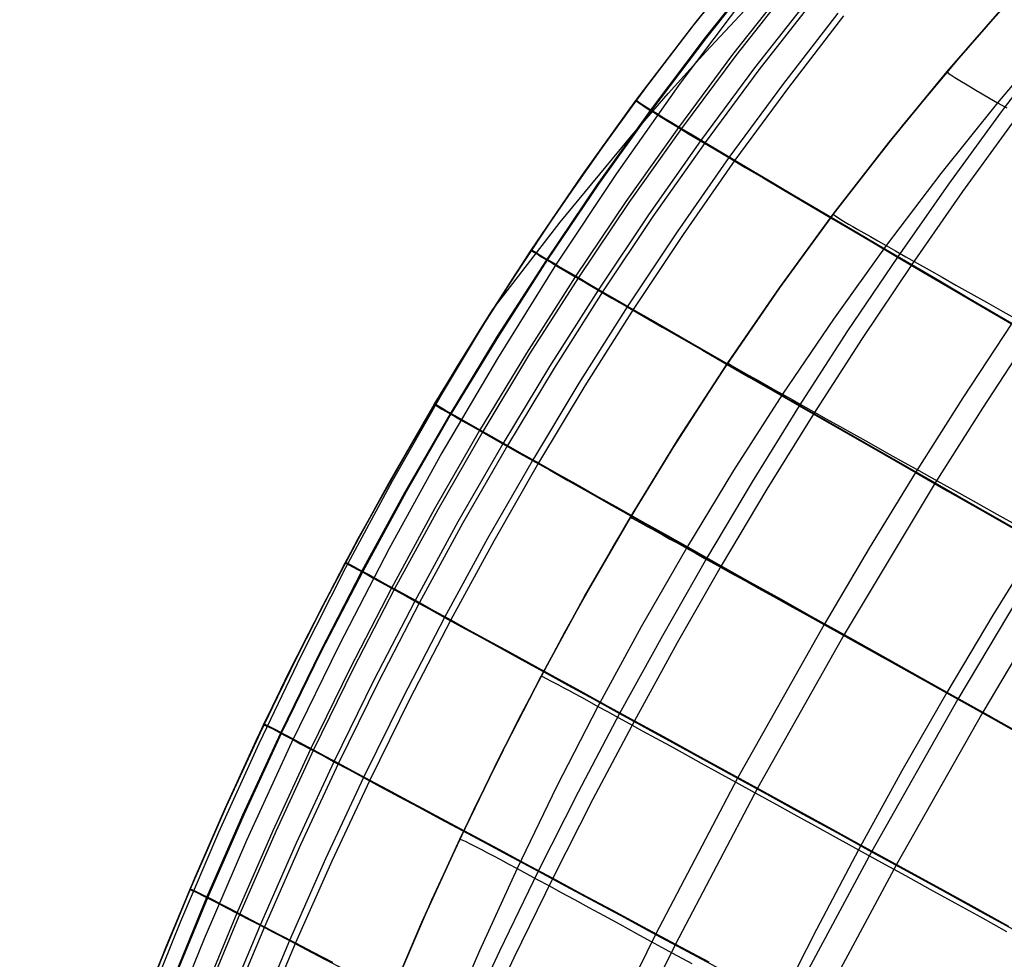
# Model space of a CAD drawing. Header units: millimetres. Extents: x -58 to 58, y -58 to 58.
# Tile 36 of 95: x 18 to 31, y -21 to -8. Entities that reach past the tile are written whole.
import ezdxf

# ---------------------------------------------------------------- set-up
doc = ezdxf.new("R2010")
doc.units = ezdxf.units.MM
doc.header["$MEASUREMENT"] = 0
doc.layers.add('Predefinito', color=5, linetype='Continuous')

msp = doc.modelspace()

# ---------------------------------------------------------------- linework, layer by layer
at = {"layer": 'Predefinito', "extrusion": (6.79017e-07, 4.13231e-07, 1)}
msp.add_lwpolyline([(23.858, -12.139), (24.758, -10.972), (25.703, -9.83), (26.192, -9.268), (26.692, -8.714), (27.204, -8.167), (27.727, -7.628), (28.261, -7.097), (28.807, -6.574), (29.365, -6.059), (29.935, -5.554), (30.516, -5.058), (31.109, -4.571), (31.713, -4.095), (32.33, -3.628), (32.908, -3.209), (33.496, -2.798), (34.095, -2.396), (34.704, -2.003), (35.325, -1.62), (35.957, -1.246), (36.601, -0.881), (37.257, -0.525), (37.925, -0.179), (38.605, 0.158), (39.298, 0.485), (40.005, 0.802), (40.724, 1.11), (41.457, 1.408), (42.203, 1.696), (42.964, 1.975), (44.528, 2.502), (46.152, 2.988), (47.837, 3.434), (49.585, 3.839), (51.398, 4.201), (53.28, 4.522), (55.23, 4.8), (57.253, 5.034)], dxfattribs=at)
at = {"layer": 'Predefinito'}
for points in [[(27.211, -7.506), (26.559, -8.317), (25.928, -9.14), (25.317, -9.974), (24.728, -10.819), (24.158, -11.673), (23.609, -12.537), (23.079, -13.408), (22.569, -14.286), (22.079, -15.172), (21.607, -16.063), (21.155, -16.959), (20.722, -17.86), (20.307, -18.764), (19.91, -19.671), (19.532, -20.581), (19.171, -21.493)], [(31.101, -7.613), (30.187, -8.632), (29.31, -9.679), (28.471, -10.75), (27.669, -11.844), (26.903, -12.959), (26.174, -14.093), (25.48, -15.243), (24.821, -16.409), (24.197, -17.587), (23.607, -18.776), (23.052, -19.974), (22.53, -21.179)], [(30.687, -8.066), (29.892, -8.976), (29.124, -9.911), (28.382, -10.868), (27.668, -11.845), (26.982, -12.841), (26.322, -13.856), (25.689, -14.888), (25.083, -15.935), (24.504, -16.998), (23.951, -18.074), (23.424, -19.163), (22.923, -20.265), (22.447, -21.377)], [(22.447, -21.377), (22.923, -20.265), (23.424, -19.163), (23.951, -18.074), (24.504, -16.998), (25.083, -15.935), (25.689, -14.888), (26.322, -13.856), (26.982, -12.841), (27.668, -11.845), (28.382, -10.868), (29.124, -9.911), (29.892, -8.976), (30.687, -8.066)]]:
    msp.add_lwpolyline(points, dxfattribs=at)
at = {"layer": 'Predefinito', "extrusion": (1, 0, 0)}
for points in [[(-11.673, 320), (-11.673, 60)], [(-18.764, 320), (-18.764, 60)], [(-20.581, 320), (-20.581, 60)]]:
    msp.add_lwpolyline(points, dxfattribs=at)
at = {"layer": 'Predefinito', "extrusion": (-1.89087e-05, -4.38537e-05, 1)}
msp.add_lwpolyline([(17.585, -26.755), (17.745, -26.058), (17.921, -25.373), (18.111, -24.699), (18.315, -24.035), (18.531, -23.379), (18.759, -22.728), (19.244, -21.438), (19.722, -20.252), (20.227, -19.07), (20.761, -17.893), (21.323, -16.722), (21.913, -15.559), (22.533, -14.406), (23.181, -13.265), (23.86, -12.136)], dxfattribs=at)
at = {"layer": 'Predefinito'}
for points in [[(31.228, -3.256, 59.999), (30.381, -4.058, 59.999), (29.553, -4.886, 60), (28.76, -5.726, 60), (27.99, -6.587, 60), (27.243, -7.467, 60), (26.52, -8.367, 60), (25.82, -9.285, 60), (25.143, -10.22, 60), (24.489, -11.172, 60), (23.858, -12.139, 60)], [(19.385, -20.944, 320.001), (19.841, -19.836, 320.001), (20.319, -18.738, 320.001), (20.822, -17.646, 320.001), (21.351, -16.566, 320), (21.904, -15.497, 320), (22.483, -14.439, 320), (23.087, -13.394, 320), (23.717, -12.363, 320), (24.373, -11.346, 320), (25.055, -10.345, 320), (25.764, -9.36, 320), (26.5, -8.393, 320), (27.262, -7.445, 320)], [(27.217, -7.5, 320), (26.56, -8.316, 320), (25.932, -9.135, 320), (25.322, -9.968, 320), (24.732, -10.813, 320), (24.159, -11.673, 320), (23.612, -12.532, 320), (23.083, -13.401, 320), (22.572, -14.281, 320), (22.079, -15.172, 320), (21.61, -16.058, 320), (21.159, -16.952, 320), (20.724, -17.855, 320), (20.306, -18.766, 320), (19.916, -19.658, 320), (19.533, -20.578, 320), (19.166, -21.505, 320)], [(27.437, -7.577, 325.564), (26.682, -8.524, 325.586), (25.953, -9.49, 325.604), (25.25, -10.473, 325.618), (24.574, -11.472, 325.629), (23.922, -12.487, 325.636), (23.296, -13.516, 325.639), (22.696, -14.558, 325.639), (22.12, -15.611, 325.636), (21.57, -16.677, 325.629), (21.044, -17.754, 325.619), (20.542, -18.842, 325.605), (20.065, -19.937, 325.588), (19.611, -21.041, 325.568)], [(27.454, -7.575, 54.311), (26.699, -8.523, 54.289), (25.971, -9.488, 54.27), (25.268, -10.471, 54.256), (24.591, -11.47, 54.245), (23.939, -12.485, 54.238), (23.313, -13.513, 54.234), (22.713, -14.555, 54.234), (22.137, -15.609, 54.238), (21.587, -16.674, 54.245), (21.06, -17.751, 54.256), (20.559, -18.838, 54.27), (20.082, -19.933, 54.287), (19.627, -21.037, 54.307)], [(27.793, -7.802, 328.451), (27.047, -8.751, 328.484), (26.326, -9.717, 328.511), (25.629, -10.699, 328.533), (24.958, -11.698, 328.549), (24.311, -12.712, 328.559), (23.688, -13.74, 328.564), (23.091, -14.779, 328.563), (22.518, -15.83, 328.557), (21.969, -16.893, 328.545), (21.443, -17.967, 328.528), (20.942, -19.051, 328.507), (20.464, -20.143, 328.48), (20.009, -21.244, 328.447)], [(27.833, -7.814, 51.359), (27.087, -8.763, 51.325), (26.366, -9.729, 51.298), (25.67, -10.711, 51.276), (24.999, -11.71, 51.26), (24.352, -12.723, 51.249), (23.729, -13.751, 51.244), (23.132, -14.79, 51.245), (22.559, -15.841, 51.251), (22.009, -16.903, 51.263), (21.484, -17.977, 51.28), (20.982, -19.061, 51.303), (20.504, -20.152, 51.33), (20.048, -21.252, 51.363)], [(27.229, -7.957, 320), (26.348, -9.13, 320), (25.504, -10.327, 320), (24.697, -11.546, 320), (23.925, -12.783, 320), (23.189, -14.037, 320), (22.489, -15.306, 320), (21.823, -16.587, 320), (21.192, -17.879, 320), (20.595, -19.179, 320), (20.032, -20.485, 320), (19.503, -21.795, 320)], [(28.079, -7.978, 329.905), (27.338, -8.928, 329.944), (26.622, -9.894, 329.975), (25.93, -10.877, 330), (25.262, -11.875, 330.018), (24.617, -12.888, 330.03), (23.997, -13.915, 330.035), (23.401, -14.953, 330.034), (22.83, -16.002, 330.026), (22.281, -17.063, 330.013), (21.755, -18.135, 329.993), (21.253, -19.216, 329.966), (20.774, -20.305, 329.934), (20.317, -21.403, 329.896)], [(28.136, -8.001, 49.874), (27.396, -8.951, 49.835), (26.68, -9.917, 49.803), (25.989, -10.899, 49.778), (25.321, -11.897, 49.759), (24.677, -12.91, 49.747), (24.057, -13.937, 49.742), (23.461, -14.974, 49.743), (22.889, -16.023, 49.751), (22.34, -17.083, 49.765), (21.814, -18.155, 49.785), (21.312, -19.236, 49.812), (20.832, -20.324, 49.845), (20.375, -21.421, 49.885)], [(28.442, -8.201, 331.34), (27.708, -9.151, 331.383), (26.998, -10.118, 331.419), (26.311, -11.101, 331.447), (25.647, -12.099, 331.467), (25.006, -13.111, 331.48), (24.389, -14.136, 331.486), (23.794, -15.172, 331.484), (23.223, -16.219, 331.475), (22.675, -17.277, 331.459), (22.149, -18.346, 331.436), (21.645, -19.424, 331.405), (21.164, -20.509, 331.368), (20.705, -21.603, 331.324)], [(28.519, -8.236, 48.414), (27.787, -9.186, 48.369), (27.077, -10.153, 48.333), (26.391, -11.136, 48.305), (25.728, -12.133, 48.284), (25.087, -13.145, 48.27), (24.47, -14.17, 48.265), (23.876, -15.206, 48.266), (23.305, -16.252, 48.276), (22.756, -17.309, 48.292), (22.23, -18.378, 48.316), (21.726, -19.455, 48.347), (21.244, -20.54, 48.385), (20.784, -21.633, 48.43)], [(31.341, -8.472, 51.241), (30.564, -9.389, 51.204), (29.812, -10.327, 51.173), (29.085, -11.286, 51.148), (28.384, -12.263, 51.128), (27.709, -13.258, 51.114), (27.058, -14.271, 51.105), (26.433, -15.3, 51.102), (25.833, -16.343, 51.105), (25.259, -17.4, 51.114), (24.709, -18.469, 51.128), (24.185, -19.552, 51.147), (23.685, -20.645, 51.173), (23.209, -21.75, 51.204)], [(31.341, -8.472, 328.759), (30.564, -9.389, 328.796), (29.812, -10.327, 328.827), (29.085, -11.286, 328.852), (28.384, -12.263, 328.872), (27.709, -13.258, 328.886), (27.058, -14.271, 328.895), (26.433, -15.3, 328.898), (25.833, -16.343, 328.895), (25.259, -17.4, 328.886), (24.709, -18.469, 328.872), (24.185, -19.552, 328.853), (23.685, -20.645, 328.827), (23.209, -21.75, 328.796)], [(31.325, -8.57, 336.654), (30.609, -9.511, 336.722), (29.912, -10.468, 336.78), (29.233, -11.437, 336.828), (28.573, -12.418, 336.865), (27.931, -13.413, 336.892), (27.306, -14.42, 336.908), (26.701, -15.437, 336.915), (26.114, -16.462, 336.911), (25.547, -17.495, 336.898), (24.997, -18.537, 336.874), (24.465, -19.588, 336.841), (23.951, -20.647, 336.798), (23.456, -21.71, 336.744)], [(29.892, -8.976, 60), (29.908, -8.996, 57.785), (29.941, -9.019, 56.675), (29.997, -9.055, 55.568), (30.082, -9.107, 54.465), (30.137, -9.14, 53.916), (30.202, -9.178, 53.368), (30.276, -9.222, 52.823), (30.36, -9.271, 52.281), (30.456, -9.327, 51.741), (30.564, -9.389, 51.204), (30.684, -9.457, 50.671)], [(29.892, -8.976, 320), (29.908, -8.996, 322.215), (29.941, -9.019, 323.325), (29.997, -9.055, 324.432), (30.082, -9.107, 325.535), (30.137, -9.14, 326.084), (30.202, -9.178, 326.632), (30.276, -9.222, 327.177), (30.36, -9.271, 327.719), (30.456, -9.327, 328.259), (30.564, -9.389, 328.796), (30.684, -9.457, 329.329)], [(25.764, -9.36, 320), (25.769, -9.368, 321.365), (25.795, -9.388, 322.757), (25.853, -9.427, 324.171), (25.897, -9.455, 324.886), (25.953, -9.49, 325.604), (26.023, -9.533, 326.327), (26.107, -9.584, 327.052), (26.207, -9.645, 327.781), (26.326, -9.717, 328.511), (26.463, -9.8, 329.244), (26.622, -9.894, 329.975), (26.8, -10.001, 330.701), (26.998, -10.118, 331.419), (27.214, -10.247, 332.129), (27.45, -10.386, 332.83), (27.704, -10.536, 333.522), (27.975, -10.697, 334.205), (28.264, -10.867, 334.877), (28.57, -11.047, 335.539), (28.893, -11.237, 336.189), (29.233, -11.437, 336.828), (29.589, -11.645, 337.454), (29.96, -11.863, 338.068), (30.347, -12.09, 338.668), (30.747, -12.324, 339.253)], [(25.77, -9.352, 60), (25.776, -9.359, 58.604), (25.803, -9.38, 57.182), (25.864, -9.421, 55.736), (25.911, -9.451, 55.005), (25.971, -9.488, 54.27), (26.044, -9.534, 53.532), (26.133, -9.588, 52.789), (26.24, -9.653, 52.045), (26.366, -9.729, 51.298), (26.512, -9.817, 50.549), (26.68, -9.917, 49.803), (26.869, -10.029, 49.064), (27.077, -10.153, 48.333), (27.306, -10.289, 47.611), (27.553, -10.435, 46.898), (27.82, -10.593, 46.194), (28.105, -10.761, 45.501), (28.408, -10.94, 44.819), (28.729, -11.129, 44.149), (29.067, -11.327, 43.49), (29.423, -11.536, 42.844), (29.795, -11.754, 42.21), (30.183, -11.982, 41.591), (30.586, -12.218, 40.987), (31.004, -12.462, 40.399)], [(30.794, -9.61, 42.95), (30.099, -10.567, 42.892), (29.423, -11.536, 42.844), (28.764, -12.517, 42.806), (28.124, -13.512, 42.779), (27.5, -14.518, 42.762), (26.896, -15.534, 42.756), (26.31, -16.558, 42.759), (25.742, -17.591, 42.773), (25.192, -18.632, 42.797), (24.659, -19.681, 42.83), (24.144, -20.738, 42.874), (23.647, -21.8, 42.928)], [(28.382, -10.868, 60), (28.402, -10.886, 57.77), (28.437, -10.909, 56.654), (28.497, -10.946, 55.539), (28.586, -10.999, 54.429), (28.644, -11.032, 53.876), (28.71, -11.071, 53.325), (28.787, -11.115, 52.777), (28.875, -11.166, 52.231), (28.974, -11.222, 51.688), (29.085, -11.286, 51.148), (29.209, -11.356, 50.611), (29.345, -11.433, 50.078), (29.494, -11.517, 49.549), (29.654, -11.608, 49.025), (29.827, -11.706, 48.505), (30.011, -11.81, 47.991), (30.207, -11.92, 47.482), (30.414, -12.037, 46.979), (30.633, -12.159, 46.482), (30.862, -12.288, 45.991)], [(28.382, -10.868, 320), (28.402, -10.886, 322.23), (28.437, -10.909, 323.346), (28.497, -10.946, 324.461), (28.586, -10.999, 325.571), (28.644, -11.032, 326.124), (28.71, -11.071, 326.675), (28.787, -11.115, 327.223), (28.875, -11.166, 327.769), (28.974, -11.222, 328.312), (29.085, -11.286, 328.852), (29.209, -11.356, 329.389), (29.345, -11.433, 329.922), (29.494, -11.517, 330.451), (29.654, -11.608, 330.975), (29.827, -11.706, 331.495), (30.011, -11.81, 332.009), (30.207, -11.92, 332.518), (30.414, -12.037, 333.021), (30.633, -12.159, 333.518), (30.862, -12.288, 334.009)], [(24.373, -11.346, 320), (24.379, -11.352, 321.372), (24.408, -11.371, 322.769), (24.469, -11.409, 324.19), (24.515, -11.437, 324.907), (24.574, -11.472, 325.629), (24.645, -11.515, 326.355), (24.732, -11.566, 327.083), (24.836, -11.627, 327.815), (24.958, -11.698, 328.549), (25.099, -11.781, 329.284), (25.262, -11.875, 330.018), (25.444, -11.981, 330.747), (25.647, -12.099, 331.467), (25.869, -12.227, 332.18), (26.11, -12.366, 332.883), (26.369, -12.515, 333.578), (26.647, -12.675, 334.262), (26.942, -12.845, 334.936), (27.255, -13.025, 335.6), (27.584, -13.214, 336.252), (27.931, -13.413, 336.892), (28.293, -13.621, 337.519), (28.672, -13.838, 338.134), (29.066, -14.064, 338.735), (29.475, -14.297, 339.32), (29.896, -14.538, 339.89), (30.33, -14.786, 340.443), (30.774, -15.04, 340.981)], [(24.379, -11.337, 60), (24.386, -11.344, 58.598), (24.416, -11.364, 57.169), (24.48, -11.404, 55.717), (24.529, -11.433, 54.983), (24.591, -11.47, 54.245), (24.667, -11.515, 53.503), (24.759, -11.57, 52.758), (24.869, -11.634, 52.01), (24.999, -11.71, 51.26), (25.149, -11.797, 50.508), (25.321, -11.897, 49.759), (25.514, -12.009, 49.017), (25.728, -12.133, 48.284), (25.962, -12.268, 47.559), (26.215, -12.414, 46.843), (26.487, -12.571, 46.138), (26.779, -12.739, 45.443), (27.088, -12.917, 44.759), (27.416, -13.105, 44.087), (27.761, -13.304, 43.426), (28.124, -13.512, 42.779), (28.503, -13.729, 42.145), (28.899, -13.956, 41.524), (29.31, -14.191, 40.919), (29.736, -14.435, 40.331), (30.174, -14.685, 39.759), (30.624, -14.942, 39.204), (31.086, -15.206, 38.665)], [(17.584, -26.758, 59.999), (17.776, -25.887, 59.999), (17.9, -25.384, 59.999), (18.034, -24.884, 60), (18.176, -24.387, 60), (18.485, -23.4, 60), (18.824, -22.42, 60), (19.165, -21.507, 60), (19.532, -20.58, 60), (19.916, -19.659, 60), (20.306, -18.766, 60), (20.724, -17.855, 60), (21.158, -16.952, 60), (21.61, -16.058, 60), (22.078, -15.172, 60), (22.942, -13.64, 60), (23.393, -12.885, 60), (23.858, -12.139, 60)], [(23.858, -12.139, 60), (23.092, -13.385, 60), (22.488, -14.43, 60), (21.909, -15.487, 60), (21.356, -16.556, 60), (20.827, -17.637, 60), (20.323, -18.728, 60), (19.845, -19.827, 60), (19.389, -20.934, 60), (18.955, -22.063, 60), (18.546, -23.218, 60), (18.354, -23.807, 59.999), (18.171, -24.405, 59.999), (18.006, -24.984, 59.999), (17.853, -25.57, 59.999), (17.712, -26.161, 59.999), (17.584, -26.758, 59.999)], [(30.747, -12.324, 339.253), (30.104, -13.305, 339.292), (29.475, -14.297, 339.32), (28.86, -15.301, 339.338), (28.262, -16.312, 339.344), (27.113, -18.354, 339.325), (26.024, -20.426, 339.263), (24.997, -22.52, 339.159), (24.027, -24.64, 339.011), (23.564, -25.718, 338.92), (23.122, -26.812, 338.816), (22.704, -27.923, 338.699), (22.317, -29.047, 338.567), (21.963, -30.181, 338.421), (21.646, -31.32, 338.261), (21.365, -32.46, 338.086), (21.12, -33.597, 337.897), (20.91, -34.729, 337.694)], [(31.004, -12.462, 40.399), (30.363, -13.443, 40.359), (29.736, -14.435, 40.331), (28.525, -16.448, 40.307), (27.377, -18.487, 40.326), (26.287, -20.555, 40.388), (25.256, -22.645, 40.493), (24.281, -24.759, 40.642), (23.815, -25.834, 40.733), (23.369, -26.924, 40.838), (22.946, -28.03, 40.956), (22.554, -29.149, 41.088), (22.194, -30.277, 41.235), (21.869, -31.41, 41.396), (21.58, -32.544, 41.572), (21.326, -33.676, 41.762), (21.106, -34.802, 41.966)], [(26.982, -12.841, 60), (27.004, -12.857, 57.761), (27.042, -12.88, 56.64), (27.104, -12.916, 55.522), (27.197, -12.969, 54.407), (27.256, -13.003, 53.852), (27.325, -13.042, 53.299), (27.404, -13.086, 52.749), (27.494, -13.137, 52.201), (27.595, -13.194, 51.656), (27.709, -13.258, 51.114), (27.835, -13.329, 50.575), (27.974, -13.407, 50.04), (28.126, -13.492, 49.51), (28.29, -13.584, 48.984), (28.466, -13.682, 48.462), (28.653, -13.787, 47.946), (28.853, -13.898, 47.436), (29.063, -14.016, 46.931), (29.285, -14.14, 46.432), (29.518, -14.27, 45.94), (29.762, -14.406, 45.455), (30.016, -14.548, 44.977), (30.281, -14.696, 44.507), (30.555, -14.849, 44.045), (30.84, -15.008, 43.591)], [(26.982, -12.841, 320), (27.004, -12.857, 322.239), (27.042, -12.88, 323.36), (27.104, -12.916, 324.478), (27.197, -12.969, 325.593), (27.256, -13.003, 326.148), (27.325, -13.042, 326.701), (27.404, -13.086, 327.251), (27.494, -13.137, 327.799), (27.595, -13.194, 328.344), (27.709, -13.258, 328.886), (27.835, -13.329, 329.425), (27.974, -13.407, 329.96), (28.126, -13.492, 330.49), (28.29, -13.584, 331.016), (28.466, -13.682, 331.538), (28.653, -13.787, 332.054), (28.853, -13.898, 332.564), (29.063, -14.016, 333.069), (29.285, -14.14, 333.568), (29.518, -14.27, 334.06), (29.762, -14.406, 334.545), (30.016, -14.548, 335.023), (30.281, -14.696, 335.493), (30.555, -14.849, 335.955), (30.84, -15.008, 336.409)], [(23.087, -13.394, 320), (23.095, -13.399, 321.374), (23.125, -13.417, 322.775), (23.189, -13.454, 324.198), (23.236, -13.481, 324.916), (23.296, -13.516, 325.639), (23.37, -13.558, 326.366), (23.459, -13.609, 327.096), (23.564, -13.669, 327.829), (23.688, -13.74, 328.564), (23.832, -13.821, 329.3), (23.997, -13.915, 330.035), (24.183, -14.02, 330.765), (24.389, -14.136, 331.486), (24.614, -14.263, 332.199), (24.858, -14.401, 332.903), (25.12, -14.549, 333.598), (25.401, -14.707, 334.284), (25.7, -14.875, 334.958), (26.017, -15.053, 335.622), (26.35, -15.24, 336.274), (26.701, -15.437, 336.915), (27.068, -15.643, 337.543), (27.451, -15.858, 338.158), (27.849, -16.081, 338.759), (28.262, -16.312, 339.344), (28.688, -16.551, 339.914), (29.125, -16.796, 340.467), (29.575, -17.047, 341.005), (30.034, -17.305, 341.527), (30.504, -17.567, 342.034), (30.982, -17.835, 342.527)], [(23.092, -13.385, 60), (23.1, -13.39, 58.595), (23.132, -13.409, 57.164), (23.2, -13.448, 55.709), (23.25, -13.477, 54.974), (23.313, -13.513, 54.234), (23.391, -13.558, 53.491), (23.485, -13.612, 52.744), (23.598, -13.676, 51.995), (23.729, -13.751, 51.244), (23.882, -13.838, 50.492), (24.057, -13.937, 49.742), (24.253, -14.048, 48.999), (24.47, -14.17, 48.265), (24.707, -14.304, 47.539), (24.964, -14.448, 46.823), (25.24, -14.604, 46.117), (25.535, -14.77, 45.421), (25.848, -14.946, 44.737), (26.18, -15.132, 44.064), (26.529, -15.329, 43.403), (26.896, -15.534, 42.756), (27.279, -15.75, 42.121), (27.68, -15.974, 41.5), (28.095, -16.207, 40.895), (28.525, -16.448, 40.307), (28.968, -16.696, 39.735), (29.423, -16.951, 39.18), (29.889, -17.212, 38.641), (30.366, -17.478, 38.118), (30.852, -17.75, 37.61)], [(25.689, -14.888, 60), (25.714, -14.901, 57.759), (25.754, -14.923, 56.636), (25.818, -14.959, 55.516), (25.913, -15.012, 54.4), (25.973, -15.045, 53.844), (26.043, -15.084, 53.291), (26.124, -15.129, 52.739), (26.215, -15.179, 52.191), (26.318, -15.236, 51.645), (26.433, -15.3, 51.102), (26.561, -15.371, 50.563), (26.701, -15.449, 50.028), (26.855, -15.534, 49.496), (27.02, -15.626, 48.97), (27.198, -15.725, 48.448), (27.387, -15.83, 47.931), (27.588, -15.942, 47.42), (27.801, -16.06, 46.915), (28.025, -16.184, 46.416), (28.259, -16.314, 45.923), (28.505, -16.451, 45.438), (28.761, -16.593, 44.96), (29.028, -16.741, 44.489), (29.305, -16.895, 44.026), (29.591, -17.054, 43.572), (29.888, -17.218, 43.126), (30.194, -17.388, 42.689), (30.509, -17.563, 42.262), (30.833, -17.743, 41.842)], [(25.689, -14.888, 320), (25.714, -14.901, 322.241), (25.754, -14.923, 323.364), (25.818, -14.959, 324.484), (25.913, -15.012, 325.6), (25.973, -15.045, 326.156), (26.043, -15.084, 326.709), (26.124, -15.129, 327.261), (26.215, -15.179, 327.809), (26.318, -15.236, 328.355), (26.433, -15.3, 328.898), (26.561, -15.371, 329.437), (26.701, -15.449, 329.972), (26.855, -15.534, 330.504), (27.02, -15.626, 331.03), (27.198, -15.725, 331.552), (27.387, -15.83, 332.069), (27.588, -15.942, 332.58), (27.801, -16.06, 333.085), (28.025, -16.184, 333.584), (28.259, -16.314, 334.077), (28.505, -16.451, 334.562), (28.761, -16.593, 335.04), (29.028, -16.741, 335.511), (29.305, -16.895, 335.974), (29.591, -17.054, 336.428), (29.888, -17.218, 336.874), (30.194, -17.388, 337.311), (30.509, -17.563, 337.738), (30.833, -17.743, 338.158)], [(31.134, -15.172, 43.145), (30.502, -16.189, 43.131), (29.888, -17.218, 43.126), (29.293, -18.256, 43.131), (28.718, -19.303, 43.145), (28.16, -20.36, 43.169), (27.621, -21.425, 43.202), (27.101, -22.498, 43.245), (26.599, -23.579, 43.298), (26.114, -24.666, 43.359), (25.65, -25.76, 43.431), (25.212, -26.862, 43.512), (24.806, -27.971, 43.602), (24.436, -29.09, 43.702), (24.267, -29.653, 43.756), (24.107, -30.217, 43.812), (23.958, -30.782, 43.87), (23.82, -31.349, 43.931), (23.693, -31.916, 43.994), (23.576, -32.484, 44.059), (23.469, -33.052, 44.127), (23.372, -33.619, 44.197), (23.208, -34.753, 44.345)], [(31.134, -15.172, 336.855), (30.502, -16.189, 336.869), (29.888, -17.218, 336.874), (29.293, -18.256, 336.869), (28.718, -19.303, 336.855), (28.16, -20.36, 336.831), (27.621, -21.425, 336.798), (27.101, -22.498, 336.755), (26.599, -23.579, 336.702), (26.114, -24.666, 336.641), (25.65, -25.76, 336.569), (25.212, -26.862, 336.488), (24.806, -27.971, 336.398), (24.436, -29.09, 336.298), (24.267, -29.653, 336.244), (24.107, -30.217, 336.188), (23.958, -30.782, 336.13), (23.82, -31.349, 336.069), (23.693, -31.916, 336.006), (23.576, -32.484, 335.941), (23.469, -33.052, 335.873), (23.372, -33.619, 335.803), (23.208, -34.753, 335.655)], [(31.23, -15.3, 341.504), (30.034, -17.305, 341.527), (28.89, -19.329, 341.507), (27.794, -21.376, 341.443), (26.746, -23.439, 341.335), (25.742, -25.521, 341.183), (25.258, -26.576, 341.09), (24.79, -27.643, 340.983), (24.344, -28.723, 340.863), (23.922, -29.812, 340.729), (23.528, -30.909, 340.58), (23.164, -32.01, 340.417), (22.831, -33.11, 340.239), (22.528, -34.208, 340.046), (22.254, -35.299, 339.839)], [(21.904, -15.497, 320), (21.913, -15.5, 321.374), (21.945, -15.516, 322.773), (22.011, -15.551, 324.195), (22.059, -15.578, 324.913), (22.12, -15.611, 325.636), (22.195, -15.652, 326.362), (22.285, -15.702, 327.091), (22.392, -15.761, 327.823), (22.518, -15.83, 328.557), (22.663, -15.911, 329.292), (22.83, -16.002, 330.026), (23.017, -16.105, 330.755), (23.223, -16.219, 331.475), (23.45, -16.344, 332.187), (23.695, -16.479, 332.891), (23.96, -16.624, 333.585), (24.242, -16.779, 334.269), (24.542, -16.944, 334.943), (24.86, -17.118, 335.606), (25.195, -17.302, 336.258), (25.547, -17.495, 336.898), (25.915, -17.697, 337.525), (26.299, -17.908, 338.14), (26.699, -18.127, 338.74), (27.113, -18.354, 339.325), (27.54, -18.589, 339.894), (27.979, -18.829, 340.447), (28.43, -19.076, 340.985), (28.89, -19.329, 341.507), (29.361, -19.587, 342.014), (29.841, -19.85, 342.506), (30.329, -20.117, 342.985), (30.824, -20.389, 343.449)], [(21.909, -15.487, 60), (21.919, -15.49, 58.596), (21.952, -15.508, 57.165), (22.021, -15.545, 55.711), (22.073, -15.573, 54.977), (22.137, -15.609, 54.238), (22.217, -15.652, 53.495), (22.312, -15.705, 52.75), (22.426, -15.768, 52.001), (22.559, -15.841, 51.251), (22.713, -15.926, 50.5), (22.889, -16.023, 49.751), (23.087, -16.132, 49.009), (23.305, -16.252, 48.276), (23.543, -16.383, 47.551), (23.802, -16.525, 46.836), (24.079, -16.678, 46.13), (24.375, -16.84, 45.436), (24.69, -17.013, 44.752), (25.023, -17.196, 44.08), (25.374, -17.389, 43.42), (25.742, -17.591, 42.773), (26.127, -17.802, 42.139), (26.529, -18.022, 41.519), (26.946, -18.251, 40.914), (27.377, -18.487, 40.326), (27.821, -18.731, 39.754), (28.277, -18.981, 39.2), (28.744, -19.237, 38.661), (29.222, -19.499, 38.138), (29.71, -19.766, 37.631), (30.206, -20.038, 37.138), (30.71, -20.315, 36.66)], [(31.558, -15.475, 38.142), (30.366, -17.478, 38.118), (29.222, -19.499, 38.138), (28.124, -21.542, 38.202), (27.072, -23.599, 38.309), (26.061, -25.674, 38.461), (25.574, -26.725, 38.555), (25.101, -27.787, 38.661), (24.649, -28.861, 38.781), (24.221, -29.945, 38.915), (23.819, -31.035, 39.064), (23.447, -32.129, 39.227), (23.104, -33.222, 39.404), (22.79, -34.312, 39.597), (22.505, -35.396, 39.804)], [(24.504, -16.998, 60), (24.531, -17.009, 57.761), (24.572, -17.029, 56.64), (24.638, -17.064, 55.522), (24.734, -17.115, 54.407), (24.796, -17.148, 53.852), (24.866, -17.186, 53.299), (24.947, -17.23, 52.749), (25.039, -17.28, 52.201), (25.143, -17.337, 51.656), (25.259, -17.4, 51.114), (25.387, -17.47, 50.575), (25.529, -17.547, 50.04), (25.682, -17.632, 49.51), (25.848, -17.723, 48.983), (26.026, -17.821, 48.462), (26.216, -17.925, 47.946), (26.418, -18.036, 47.435), (26.63, -18.153, 46.931), (26.854, -18.276, 46.432), (27.089, -18.405, 45.94), (27.335, -18.541, 45.455), (27.591, -18.682, 44.977), (27.858, -18.829, 44.507), (28.135, -18.981, 44.045), (28.422, -19.139, 43.591), (28.718, -19.303, 43.145), (29.024, -19.472, 42.709), (29.339, -19.645, 42.281), (29.662, -19.824, 41.862), (29.994, -20.007, 41.452), (30.335, -20.195, 41.05), (30.682, -20.387, 40.656)], [(24.504, -16.998, 320), (24.531, -17.009, 322.239), (24.572, -17.029, 323.36), (24.638, -17.064, 324.478), (24.734, -17.115, 325.593), (24.796, -17.148, 326.148), (24.866, -17.186, 326.701), (24.947, -17.23, 327.251), (25.039, -17.28, 327.799), (25.143, -17.337, 328.344), (25.259, -17.4, 328.886), (25.387, -17.47, 329.425), (25.529, -17.547, 329.96), (25.682, -17.632, 330.49), (25.848, -17.723, 331.017), (26.026, -17.821, 331.538), (26.216, -17.925, 332.054), (26.418, -18.036, 332.565), (26.63, -18.153, 333.069), (26.854, -18.276, 333.568), (27.089, -18.405, 334.06), (27.335, -18.541, 334.545), (27.591, -18.682, 335.023), (27.858, -18.829, 335.493), (28.135, -18.981, 335.955), (28.422, -19.139, 336.409), (28.718, -19.303, 336.855), (29.024, -19.472, 337.291), (29.339, -19.645, 337.719), (29.662, -19.824, 338.138), (29.994, -20.007, 338.548), (30.335, -20.195, 338.95), (30.682, -20.387, 339.344)], [(20.827, -17.637, 60), (20.837, -17.638, 58.6), (20.872, -17.654, 57.173), (20.943, -17.689, 55.724), (20.995, -17.717, 54.992), (21.06, -17.751, 54.256), (21.14, -17.793, 53.516), (21.236, -17.845, 52.773), (21.35, -17.906, 52.027), (21.484, -17.977, 51.28), (21.638, -18.06, 50.531), (21.814, -18.155, 49.785), (22.012, -18.261, 49.047), (22.23, -18.378, 48.316), (22.468, -18.505, 47.594), (22.725, -18.644, 46.881), (23.002, -18.792, 46.178), (23.297, -18.951, 45.486), (23.611, -19.119, 44.804), (23.943, -19.297, 44.134), (24.292, -19.484, 43.476), (24.659, -19.681, 42.83), (25.042, -19.887, 42.198), (25.442, -20.102, 41.579), (25.857, -20.325, 40.975), (26.287, -20.555, 40.388), (26.729, -20.792, 39.817)], [(20.822, -17.646, 320), (20.832, -17.648, 321.37), (20.866, -17.662, 322.766), (20.933, -17.696, 324.183), (20.982, -17.722, 324.899), (21.044, -17.754, 325.619), (21.119, -17.794, 326.342), (21.21, -17.842, 327.068), (21.317, -17.9, 327.798), (21.443, -17.967, 328.528), (21.589, -18.045, 329.261), (21.755, -18.135, 329.993), (21.942, -18.235, 330.718), (22.149, -18.346, 331.436), (22.375, -18.467, 332.145), (22.62, -18.599, 332.846), (22.883, -18.74, 333.538), (23.165, -18.891, 334.22), (23.464, -19.052, 334.892), (23.781, -19.221, 335.553), (24.114, -19.401, 336.203), (24.465, -19.588, 336.841), (24.831, -19.785, 337.467), (25.214, -19.991, 338.08), (25.612, -20.204, 338.679), (26.024, -20.426, 339.263), (26.449, -20.654, 339.832), (26.887, -20.889, 340.384)], [(23.424, -19.163, 60), (23.453, -19.171, 57.77), (23.495, -19.19, 56.654), (23.562, -19.223, 55.539), (23.659, -19.273, 54.429), (23.721, -19.305, 53.876), (23.792, -19.342, 53.325), (23.873, -19.385, 52.777), (23.965, -19.434, 52.231), (24.069, -19.49, 51.688), (24.185, -19.552, 51.147), (24.313, -19.621, 50.611), (24.454, -19.697, 50.078), (24.607, -19.779, 49.549), (24.772, -19.869, 49.025), (24.949, -19.965, 48.505), (25.138, -20.068, 47.991), (25.338, -20.177, 47.482), (25.549, -20.292, 46.979), (25.772, -20.413, 46.482), (26.005, -20.541, 45.991), (26.249, -20.674, 45.507), (26.504, -20.813, 45.031)], [(23.424, -19.163, 320), (23.453, -19.171, 322.23), (23.495, -19.19, 323.346), (23.562, -19.223, 324.461), (23.659, -19.273, 325.571), (23.721, -19.305, 326.124), (23.792, -19.342, 326.675), (23.873, -19.385, 327.223), (23.965, -19.434, 327.769), (24.069, -19.49, 328.312), (24.185, -19.552, 328.853), (24.313, -19.621, 329.389), (24.454, -19.697, 329.922), (24.607, -19.779, 330.451), (24.772, -19.869, 330.975), (24.949, -19.965, 331.495), (25.138, -20.068, 332.009), (25.338, -20.177, 332.518), (25.549, -20.292, 333.021), (25.772, -20.413, 333.518), (26.005, -20.541, 334.009), (26.249, -20.674, 334.493), (26.504, -20.813, 334.969)], [(19.841, -19.836, 320), (19.851, -19.836, 321.364), (19.886, -19.849, 322.752), (19.954, -19.881, 324.161), (20.003, -19.905, 324.873), (20.065, -19.937, 325.588), (20.141, -19.975, 326.307), (20.232, -20.022, 327.029), (20.339, -20.078, 327.753), (20.464, -20.143, 328.48), (20.609, -20.219, 329.207), (20.774, -20.305, 329.934), (20.959, -20.402, 330.655), (21.164, -20.509, 331.368), (21.388, -20.627, 332.073), (21.631, -20.754, 332.77), (21.891, -20.89, 333.458)], [(19.845, -19.827, 60), (19.856, -19.826, 58.606), (19.892, -19.84, 57.187), (19.963, -19.874, 55.746), (20.016, -19.9, 55.019), (20.082, -19.933, 54.287), (20.162, -19.974, 53.552), (20.258, -20.024, 52.813), (20.371, -20.083, 52.073), (20.504, -20.152, 51.33), (20.657, -20.233, 50.586), (20.832, -20.324, 49.845), (21.028, -20.427, 49.111), (21.244, -20.54, 48.385), (21.48, -20.663, 47.667), (21.735, -20.797, 46.959)]]:
    msp.add_polyline3d(points, dxfattribs=at)

doc.saveas('drawing.dxf')
